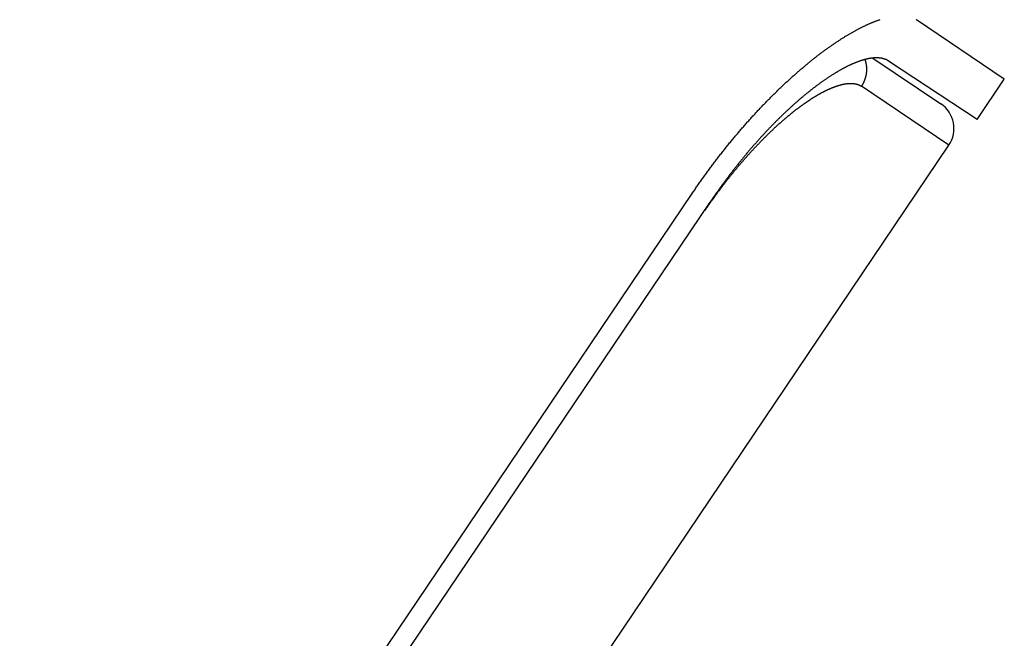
# Model space of a CAD drawing. Extents: x 1045 to 1651, y 1490 to 2391.
# Tile 26 of 39: x 1585 to 1651, y 1643 to 1685. Entities that reach past the tile are written whole.
import ezdxf

# ---------------------------------------------------------------- set-up
doc = ezdxf.new("R2010")
doc.units = 0
doc.layers.add('KF_SONA_5_SIDE_34_', color=7, linetype='CONTINUOUS')

# ---------------------------------------------------------------- blocks, each defined once
blk = doc.blocks.new('*U22')
at = {"layer": 'KF_SONA_5_SIDE_34_'}
for p, q in [((262.70548, -26.39294), (256.81301, -22.41842)), ((253.90226, -24.97734), (258.44956, -28.04453)), ((260.87763, -29.10285), (254.94997, -25.17942)), ((260.87763, -29.10285), (262.70548, -26.39294)), ((258.98925, -30.82099), (253.13795, -26.87424)), ((158.92803, -179.16786), (258.98925, -30.82099)), ((133.35947, -194.80426), (241.7855, -34.05606)), ((134.3545, -195.69324), (242.98249, -34.64562)), ((242.63424, -35.16192), (242.66059, -35.1797))]:
    blk.add_line(p, q, dxfattribs=at)
for points in [[(241.785, -34.0561, 0), (241.828, -33.993, 0), (241.871, -33.9301, 0), (241.914, -33.8673, 0), (241.956, -33.8045, 0), (241.999, -33.7418, 0), (242.042, -33.6792, 0), (242.086, -33.6166, 0), (242.129, -33.5541, 0), (242.172, -33.4918, 0), (242.216, -33.4295, 0), (242.259, -33.3673, 0), (242.303, -33.3051, 0), (242.346, -33.2431, 0), (242.39, -33.1811, 0), (242.434, -33.1193, 0), (242.478, -33.0575, 0), (242.522, -32.9958, 0), (242.566, -32.9342, 0), (242.611, -32.8727, 0), (242.655, -32.8113, 0), (242.699, -32.75, 0), (242.744, -32.6887, 0), (242.788, -32.6276, 0), (242.833, -32.5666, 0), (242.878, -32.5056, 0), (242.923, -32.4448, 0), (242.967, -32.3841, 0), (243.012, -32.3235, 0), (243.057, -32.2629, 0), (243.102, -32.2025, 0), (243.148, -32.1422, 0), (243.193, -32.082, 0), (243.238, -32.0218, 0), (243.284, -31.9618, 0), (243.329, -31.9019, 0), (243.375, -31.8422, 0), (243.42, -31.7825, 0), (243.466, -31.7229, 0), (243.512, -31.6635, 0), (243.558, -31.6041, 0), (243.604, -31.5449, 0), (243.649, -31.4858, 0), (243.695, -31.4268, 0), (243.742, -31.3679, 0), (243.788, -31.3092, 0), (243.834, -31.2505, 0), (243.88, -31.192, 0), (243.927, -31.1336, 0), (243.973, -31.0753, 0), (244.019, -31.0172, 0), (244.066, -30.9592, 0), (244.112, -30.9013, 0), (244.159, -30.8436, 0), (244.206, -30.786, 0), (244.252, -30.7286, 0), (244.299, -30.6713, 0), (244.346, -30.6141, 0), (244.393, -30.557, 0), (244.44, -30.5002, 0), (244.486, -30.4434, 0), (244.533, -30.3868, 0), (244.58, -30.3303, 0), (244.627, -30.274, 0), (244.674, -30.2178, 0), (244.721, -30.1618, 0), (244.769, -30.1059, 0), (244.816, -30.0502, 0), (244.863, -29.9946, 0), (244.91, -29.9391, 0), (244.957, -29.8838, 0), (245.005, -29.8287, 0), (245.052, -29.7737, 0), (245.099, -29.7189, 0), (245.147, -29.6642, 0), (245.194, -29.6096, 0), (245.242, -29.5552, 0), (245.289, -29.501, 0), (245.337, -29.4469, 0), (245.384, -29.393, 0), (245.432, -29.3392, 0), (245.479, -29.2856, 0), (245.527, -29.2322, 0), (245.574, -29.1789, 0), (245.622, -29.1257, 0), (245.67, -29.0728, 0), (245.717, -29.02, 0), (245.765, -28.9673, 0), (245.813, -28.9148, 0), (245.86, -28.8625, 0), (245.908, -28.8103, 0), (245.956, -28.7583, 0), (246.004, -28.7065, 0), (246.051, -28.6548, 0), (246.099, -28.6033, 0), (246.147, -28.552, 0), (246.195, -28.5008, 0), (246.242, -28.4498, 0), (246.29, -28.399, 0), (246.338, -28.3484, 0), (246.386, -28.2979, 0), (246.433, -28.2477, 0), (246.481, -28.1976, 0), (246.529, -28.1477, 0), (246.577, -28.098, 0), (246.624, -28.0484, 0), (246.672, -27.9991, 0), (246.72, -27.9499, 0), (246.767, -27.9009, 0), (246.815, -27.8521, 0), (246.863, -27.8035, 0), (246.91, -27.755, 0), (246.958, -27.7068, 0), (247.006, -27.6587, 0), (247.053, -27.6109, 0), (247.101, -27.5632, 0), (247.149, -27.5157, 0), (247.196, -27.4683, 0), (247.244, -27.4212, 0), (247.291, -27.3742, 0), (247.339, -27.3275, 0), (247.386, -27.2809, 0), (247.434, -27.2345, 0), (247.481, -27.1883, 0), (247.528, -27.1423, 0), (247.576, -27.0965, 0), (247.623, -27.0509, 0), (247.67, -27.0054, 0), (247.718, -26.9602, 0), (247.765, -26.9151, 0), (247.812, -26.8702, 0), (247.86, -26.8255, 0), (247.907, -26.7811, 0), (247.954, -26.7368, 0), (248.001, -26.6926, 0), (248.048, -26.6487, 0), (248.095, -26.605, 0), (248.142, -26.5615, 0), (248.189, -26.5181, 0), (248.236, -26.475, 0), (248.283, -26.432, 0), (248.33, -26.3893, 0), (248.377, -26.3467, 0), (248.424, -26.3043, 0), (248.471, -26.2621, 0), (248.518, -26.2201, 0), (248.564, -26.1784, 0), (248.611, -26.1368, 0), (248.658, -26.0954, 0), (248.704, -26.0541, 0), (248.751, -26.0131, 0), (248.797, -25.9723, 0), (248.844, -25.9317, 0), (248.89, -25.8913, 0), (248.937, -25.8511, 0), (248.983, -25.811, 0), (249.029, -25.7712, 0), (249.076, -25.7316, 0), (249.122, -25.6922, 0), (249.168, -25.6529, 0), (249.214, -25.6139, 0), (249.26, -25.5751, 0), (249.306, -25.5364, 0), (249.352, -25.498, 0), (249.398, -25.4598, 0), (249.444, -25.4217, 0), (249.49, -25.3839, 0), (249.536, -25.3463, 0), (249.581, -25.3088, 0), (249.627, -25.2716, 0), (249.673, -25.2346, 0), (249.718, -25.1977, 0), (249.764, -25.1611, 0), (249.809, -25.1247, 0), (249.855, -25.0885, 0), (249.9, -25.0525, 0), (249.945, -25.0167, 0), (249.99, -24.9811, 0), (250.036, -24.9457, 0), (250.081, -24.9105, 0), (250.126, -24.8755, 0), (250.171, -24.8407, 0), (250.215, -24.8061, 0), (250.26, -24.7717, 0), (250.305, -24.7376, 0), (250.35, -24.7036, 0), (250.394, -24.6698, 0), (250.439, -24.6363, 0), (250.484, -24.6029, 0), (250.528, -24.5698, 0), (250.572, -24.5369, 0), (250.617, -24.5042, 0), (250.661, -24.4716, 0), (250.705, -24.4394, 0), (250.749, -24.4073, 0), (250.793, -24.3754, 0), (250.837, -24.3438, 0), (250.881, -24.3124, 0), (250.924, -24.2812, 0), (250.968, -24.2503, 0), (251.011, -24.2195, 0), (251.055, -24.189, 0), (251.098, -24.1587, 0), (251.141, -24.1286, 0), (251.185, -24.0987, 0), (251.228, -24.0691, 0), (251.271, -24.0397, 0), (251.313, -24.0105, 0), (251.356, -23.9815, 0), (251.399, -23.9527, 0), (251.441, -23.9242, 0), (251.484, -23.8959, 0), (251.526, -23.8678, 0), (251.568, -23.8399, 0), (251.611, -23.8123, 0), (251.653, -23.7848, 0), (251.695, -23.7576, 0), (251.736, -23.7307, 0), (251.778, -23.7039, 0), (251.82, -23.6774, 0), (251.861, -23.6511, 0), (251.903, -23.625, 0), (251.944, -23.5991, 0), (251.985, -23.5735, 0), (252.027, -23.548, 0), (252.068, -23.5228, 0), (252.109, -23.4979, 0), (252.149, -23.4731, 0), (252.19, -23.4486, 0), (252.231, -23.4243, 0), (252.271, -23.4002, 0), (252.312, -23.3764, 0), (252.352, -23.3527, 0), (252.392, -23.3293, 0), (252.432, -23.3062, 0), (252.472, -23.2832, 0), (252.512, -23.2605, 0), (252.552, -23.238, 0), (252.591, -23.2157, 0), (252.631, -23.1936, 0), (252.67, -23.1718, 0), (252.709, -23.1502, 0), (252.748, -23.1288, 0), (252.787, -23.1076, 0), (252.826, -23.0867, 0), (252.865, -23.066, 0), (252.904, -23.0455, 0), (252.942, -23.0253, 0), (252.981, -23.0052, 0), (253.019, -22.9854, 0), (253.057, -22.9659, 0), (253.095, -22.9465, 0), (253.133, -22.9274, 0), (253.171, -22.9085, 0), (253.209, -22.8898, 0), (253.246, -22.8714, 0), (253.284, -22.8532, 0), (253.321, -22.8352, 0), (253.358, -22.8174, 0), (253.395, -22.7999, 0), (253.432, -22.7826, 0), (253.469, -22.7655, 0), (253.506, -22.7486, 0), (253.542, -22.732, 0), (253.579, -22.7156, 0), (253.615, -22.6995, 0), (253.651, -22.6835, 0), (253.687, -22.6678, 0), (253.723, -22.6523, 0), (253.759, -22.6371, 0), (253.795, -22.622, 0), (253.83, -22.6072, 0), (253.866, -22.5927, 0), (253.901, -22.5783, 0), (253.936, -22.5642, 0), (253.971, -22.5503, 0), (254.006, -22.5367, 0), (254.041, -22.5232, 0), (254.075, -22.51, 0), (254.11, -22.4971, 0), (254.144, -22.4843, 0), (254.178, -22.4718, 0), (254.212, -22.4595, 0), (254.246, -22.4475, 0), (254.28, -22.4357, 0), (254.314, -22.4241, 0), (254.347, -22.4127, 0), (254.38, -22.4016, 0)], [(256.796, -22.4072, 0), (256.813, -22.4184, 0)], [(254.95, -25.1794, 0), (254.937, -25.1709, 0), (254.924, -25.1625, 0), (254.91, -25.1543, 0), (254.897, -25.1463, 0), (254.883, -25.1384, 0), (254.869, -25.1308, 0), (254.855, -25.1232, 0), (254.841, -25.1159, 0), (254.826, -25.1087, 0), (254.812, -25.1018, 0), (254.797, -25.0949, 0), (254.782, -25.0883, 0), (254.767, -25.0818, 0), (254.752, -25.0755, 0), (254.736, -25.0694, 0), (254.721, -25.0635, 0), (254.705, -25.0577, 0), (254.689, -25.0521, 0), (254.673, -25.0467, 0), (254.657, -25.0415, 0), (254.641, -25.0364, 0), (254.625, -25.0315, 0), (254.608, -25.0268, 0), (254.591, -25.0223, 0), (254.574, -25.018, 0), (254.557, -25.0138, 0), (254.54, -25.0098, 0), (254.523, -25.006, 0), (254.505, -25.0024, 0), (254.487, -24.9989, 0), (254.47, -24.9956, 0), (254.452, -24.9926, 0), (254.433, -24.9897, 0), (254.415, -24.9869, 0), (254.397, -24.9844, 0), (254.378, -24.982, 0), (254.359, -24.9799, 0), (254.341, -24.9779, 0), (254.322, -24.9761, 0), (254.302, -24.9744, 0), (254.283, -24.973, 0), (254.264, -24.9717, 0), (254.244, -24.9707, 0), (254.224, -24.9698, 0), (254.204, -24.9691, 0), (254.184, -24.9686, 0), (254.164, -24.9682, 0), (254.144, -24.9681, 0), (254.123, -24.9682, 0), (254.103, -24.9684, 0), (254.082, -24.9688, 0), (254.061, -24.9694, 0), (254.04, -24.9702, 0), (254.019, -24.9712, 0), (253.997, -24.9724, 0), (253.976, -24.9738, 0), (253.954, -24.9753, 0), (253.932, -24.9771, 0), (253.91, -24.979, 0), (253.888, -24.9811, 0), (253.866, -24.9834, 0), (253.844, -24.986, 0), (253.821, -24.9887, 0), (253.799, -24.9915, 0), (253.776, -24.9946, 0), (253.753, -24.9979, 0), (253.73, -25.0014, 0), (253.707, -25.0051, 0), (253.684, -25.0089, 0), (253.66, -25.013, 0), (253.637, -25.0172, 0), (253.613, -25.0217, 0), (253.589, -25.0263, 0), (253.565, -25.0312, 0), (253.541, -25.0362, 0), (253.517, -25.0414, 0), (253.493, -25.0468, 0), (253.468, -25.0525, 0), (253.443, -25.0583, 0), (253.419, -25.0643, 0), (253.394, -25.0705, 0), (253.369, -25.0769, 0), (253.343, -25.0836, 0), (253.318, -25.0904, 0), (253.293, -25.0974, 0), (253.267, -25.1046, 0), (253.242, -25.112, 0), (253.216, -25.1196, 0), (253.19, -25.1275, 0), (253.164, -25.1355, 0), (253.138, -25.1437, 0), (253.111, -25.1521, 0), (253.085, -25.1607, 0), (253.058, -25.1696, 0), (253.031, -25.1786, 0), (253.005, -25.1878, 0), (252.978, -25.1973, 0), (252.951, -25.2069, 0), (252.923, -25.2168, 0), (252.896, -25.2268, 0), (252.869, -25.2371, 0), (252.841, -25.2475, 0), (252.813, -25.2582, 0), (252.785, -25.269, 0), (252.758, -25.2801, 0), (252.73, -25.2914, 0), (252.701, -25.3028, 0), (252.673, -25.3145, 0), (252.645, -25.3263, 0), (252.616, -25.3384, 0), (252.588, -25.3506, 0), (252.559, -25.3631, 0), (252.53, -25.3757, 0), (252.501, -25.3885, 0), (252.472, -25.4015, 0), (252.443, -25.4148, 0), (252.414, -25.4282, 0), (252.384, -25.4418, 0), (252.355, -25.4555, 0), (252.325, -25.4695, 0), (252.296, -25.4837, 0), (252.266, -25.498, 0), (252.236, -25.5126, 0), (252.206, -25.5273, 0), (252.176, -25.5422, 0), (252.146, -25.5573, 0), (252.116, -25.5726, 0), (252.085, -25.588, 0), (252.055, -25.6037, 0), (252.025, -25.6195, 0), (251.994, -25.6355, 0), (251.963, -25.6517, 0), (251.933, -25.6681, 0), (251.902, -25.6846, 0), (251.871, -25.7013, 0), (251.84, -25.7182, 0), (251.809, -25.7353, 0), (251.778, -25.7526, 0), (251.746, -25.77, 0), (251.715, -25.7876, 0), (251.684, -25.8054, 0), (251.652, -25.8233, 0), (251.621, -25.8414, 0), (251.589, -25.8597, 0), (251.557, -25.8782, 0), (251.526, -25.8968, 0), (251.494, -25.9156, 0), (251.462, -25.9345, 0), (251.43, -25.9537, 0), (251.398, -25.973, 0), (251.366, -25.9924, 0), (251.334, -26.0121, 0), (251.301, -26.0319, 0), (251.269, -26.0518, 0), (251.237, -26.0719, 0), (251.204, -26.0922, 0), (251.172, -26.1127, 0), (251.139, -26.1333, 0), (251.107, -26.154, 0), (251.074, -26.175, 0), (251.041, -26.196, 0), (251.009, -26.2173, 0), (250.976, -26.2387, 0), (250.943, -26.2602, 0), (250.91, -26.2819, 0), (250.877, -26.3038, 0), (250.844, -26.3258, 0), (250.811, -26.348, 0), (250.778, -26.3703, 0), (250.745, -26.3928, 0), (250.712, -26.4154, 0), (250.679, -26.4382, 0), (250.645, -26.4611, 0), (250.612, -26.4842, 0), (250.579, -26.5074, 0), (250.545, -26.5308, 0), (250.512, -26.5543, 0), (250.478, -26.5779, 0), (250.445, -26.6017, 0), (250.411, -26.6257, 0), (250.378, -26.6498, 0), (250.344, -26.674, 0), (250.311, -26.6984, 0), (250.277, -26.7229, 0), (250.244, -26.7475, 0), (250.21, -26.7723, 0), (250.176, -26.7973, 0), (250.142, -26.8223, 0), (250.109, -26.8475, 0), (250.075, -26.8729, 0), (250.041, -26.8984, 0), (250.007, -26.924, 0), (249.974, -26.9497, 0), (249.94, -26.9756, 0), (249.906, -27.0016, 0), (249.872, -27.0278, 0), (249.838, -27.0541, 0), (249.804, -27.0807, 0), (249.77, -27.1074, 0), (249.736, -27.1343, 0), (249.701, -27.1615, 0), (249.667, -27.1889, 0), (249.632, -27.2164, 0), (249.597, -27.2442, 0), (249.563, -27.2721, 0), (249.528, -27.3003, 0), (249.493, -27.3286, 0), (249.458, -27.3572, 0), (249.423, -27.386, 0), (249.387, -27.4149, 0), (249.352, -27.4441, 0), (249.317, -27.4734, 0), (249.281, -27.503, 0), (249.245, -27.5327, 0), (249.21, -27.5626, 0), (249.174, -27.5927, 0), (249.138, -27.6231, 0), (249.102, -27.6536, 0), (249.066, -27.6843, 0), (249.03, -27.7152, 0), (248.994, -27.7462, 0), (248.957, -27.7775, 0), (248.921, -27.809, 0), (248.885, -27.8406, 0), (248.848, -27.8724, 0), (248.812, -27.9045, 0), (248.775, -27.9367, 0), (248.738, -27.969, 0), (248.701, -28.0016, 0), (248.665, -28.0344, 0), (248.628, -28.0673, 0), (248.591, -28.1004, 0), (248.554, -28.1337, 0), (248.517, -28.1672, 0), (248.479, -28.2009, 0), (248.442, -28.2347, 0), (248.405, -28.2687, 0), (248.367, -28.3029, 0), (248.33, -28.3373, 0), (248.293, -28.3718, 0), (248.255, -28.4065, 0), (248.217, -28.4414, 0), (248.18, -28.4765, 0), (248.142, -28.5117, 0), (248.104, -28.5472, 0), (248.067, -28.5827, 0), (248.029, -28.6185, 0), (247.991, -28.6544, 0), (247.953, -28.6905, 0), (247.915, -28.7268, 0), (247.877, -28.7632, 0), (247.839, -28.7998, 0), (247.801, -28.8366, 0), (247.763, -28.8735, 0), (247.725, -28.9106, 0), (247.687, -28.9479, 0), (247.648, -28.9853, 0), (247.61, -29.0229, 0), (247.572, -29.0607, 0), (247.533, -29.0986, 0), (247.495, -29.1367, 0), (247.457, -29.1749, 0), (247.418, -29.2133, 0), (247.38, -29.2518, 0), (247.341, -29.2906, 0), (247.303, -29.3294, 0), (247.265, -29.3685, 0), (247.226, -29.4076, 0), (247.187, -29.447, 0), (247.149, -29.4865, 0), (247.11, -29.5261, 0), (247.072, -29.5659, 0), (247.033, -29.6059, 0), (246.995, -29.646, 0), (246.956, -29.6862, 0), (246.917, -29.7266, 0), (246.879, -29.7672, 0), (246.84, -29.8079, 0), (246.801, -29.8487, 0), (246.763, -29.8897, 0), (246.724, -29.9309, 0), (246.685, -29.9722, 0), (246.647, -30.0136, 0), (246.608, -30.0552, 0), (246.569, -30.0969, 0), (246.531, -30.1388, 0), (246.492, -30.1808, 0), (246.453, -30.2229, 0), (246.415, -30.2652, 0), (246.376, -30.3077, 0), (246.338, -30.3502, 0), (246.299, -30.3929, 0), (246.26, -30.4358, 0), (246.222, -30.4787, 0), (246.183, -30.5218, 0), (246.145, -30.5651, 0), (246.106, -30.6084, 0), (246.067, -30.6519, 0), (246.029, -30.6955, 0), (245.99, -30.7392, 0), (245.952, -30.7831, 0), (245.913, -30.827, 0), (245.875, -30.8711, 0), (245.837, -30.9153, 0), (245.798, -30.9596, 0), (245.76, -31.004, 0), (245.722, -31.0486, 0), (245.683, -31.0932, 0), (245.645, -31.138, 0), (245.607, -31.1829, 0), (245.568, -31.2279, 0), (245.53, -31.2729, 0), (245.492, -31.3181, 0), (245.454, -31.3634, 0), (245.416, -31.4088, 0), (245.378, -31.4543, 0), (245.34, -31.4999, 0), (245.302, -31.5456, 0), (245.264, -31.5913, 0), (245.226, -31.6372, 0), (245.188, -31.6832, 0), (245.151, -31.7292, 0), (245.113, -31.7754, 0), (245.075, -31.8216, 0), (245.038, -31.8679, 0), (245, -31.9143, 0), (244.963, -31.9608, 0), (244.925, -32.0074, 0), (244.888, -32.054, 0), (244.85, -32.1007, 0), (244.813, -32.1475, 0), (244.776, -32.1944, 0), (244.739, -32.2414, 0), (244.702, -32.2884, 0), (244.664, -32.3355, 0), (244.627, -32.3827, 0), (244.591, -32.4299, 0), (244.554, -32.4772, 0), (244.517, -32.5246, 0), (244.48, -32.572, 0), (244.444, -32.6195, 0), (244.407, -32.6671, 0), (244.371, -32.7147, 0), (244.334, -32.7623, 0), (244.298, -32.8101, 0), (244.261, -32.8578, 0), (244.225, -32.9057, 0), (244.189, -32.9536, 0), (244.153, -33.0015, 0), (244.117, -33.0494, 0), (244.081, -33.0975, 0), (244.046, -33.1455, 0), (244.01, -33.1936, 0), (243.974, -33.2417, 0), (243.939, -33.2899, 0), (243.903, -33.3381, 0), (243.868, -33.3863, 0), (243.833, -33.4346, 0), (243.797, -33.4829, 0), (243.762, -33.5312, 0), (243.727, -33.5795, 0), (243.692, -33.6279, 0), (243.657, -33.6763, 0), (243.623, -33.7247, 0), (243.588, -33.7731, 0), (243.554, -33.8215, 0), (243.519, -33.87, 0), (243.485, -33.9185, 0), (243.451, -33.9669, 0), (243.416, -34.0154, 0), (243.382, -34.0639, 0), (243.349, -34.1124, 0), (243.315, -34.1609, 0), (243.281, -34.2094, 0), (243.247, -34.2579, 0), (243.214, -34.3064, 0), (243.18, -34.3549, 0), (243.147, -34.4034, 0), (243.114, -34.4518, 0), (243.081, -34.5003, 0), (243.048, -34.5488, 0), (243.015, -34.5972, 0), (242.982, -34.6456, 0)], [(253.138, -26.8742, 0), (253.146, -26.8619, 0), (253.154, -26.8495, 0), (253.162, -26.837, 0), (253.17, -26.8245, 0), (253.178, -26.8119, 0), (253.186, -26.7993, 0), (253.194, -26.7866, 0), (253.202, -26.7739, 0), (253.209, -26.7611, 0), (253.217, -26.7483, 0), (253.224, -26.7354, 0), (253.231, -26.7224, 0), (253.238, -26.7094, 0), (253.245, -26.6964, 0), (253.252, -26.6832, 0), (253.259, -26.6701, 0), (253.266, -26.6569, 0), (253.273, -26.6437, 0), (253.279, -26.6304, 0), (253.286, -26.617, 0), (253.292, -26.6036, 0), (253.299, -26.5902, 0), (253.305, -26.5767, 0), (253.311, -26.5632, 0), (253.317, -26.5497, 0), (253.323, -26.5361, 0), (253.329, -26.5224, 0), (253.334, -26.5087, 0), (253.34, -26.495, 0), (253.346, -26.4813, 0), (253.351, -26.4675, 0), (253.356, -26.4536, 0), (253.362, -26.4398, 0), (253.367, -26.4259, 0), (253.372, -26.4119, 0), (253.377, -26.3979, 0), (253.381, -26.3839, 0), (253.386, -26.3699, 0), (253.391, -26.3558, 0), (253.395, -26.3417, 0), (253.4, -26.3276, 0), (253.404, -26.3134, 0), (253.408, -26.2992, 0), (253.412, -26.285, 0), (253.416, -26.2708, 0), (253.42, -26.2565, 0), (253.424, -26.2422, 0), (253.428, -26.2279, 0), (253.431, -26.2136, 0), (253.435, -26.1992, 0), (253.438, -26.1848, 0), (253.441, -26.1704, 0), (253.445, -26.156, 0), (253.448, -26.1415, 0), (253.451, -26.127, 0), (253.454, -26.1126, 0), (253.456, -26.098, 0), (253.459, -26.0835, 0), (253.461, -26.069, 0), (253.464, -26.0544, 0), (253.466, -26.0399, 0), (253.468, -26.0253, 0), (253.471, -26.0107, 0), (253.473, -25.9961, 0), (253.474, -25.9815, 0), (253.476, -25.9668, 0), (253.478, -25.9522, 0), (253.48, -25.9376, 0), (253.481, -25.9229, 0), (253.482, -25.9082, 0), (253.484, -25.8936, 0), (253.485, -25.8789, 0), (253.486, -25.8642, 0), (253.487, -25.8496, 0), (253.488, -25.8349, 0), (253.488, -25.8202, 0), (253.489, -25.8055, 0), (253.489, -25.7908, 0), (253.49, -25.7761, 0), (253.49, -25.7614, 0), (253.49, -25.7468, 0), (253.49, -25.7321, 0), (253.49, -25.7174, 0), (253.49, -25.7027, 0), (253.49, -25.6881, 0), (253.49, -25.6734, 0), (253.489, -25.6588, 0), (253.489, -25.6441, 0), (253.488, -25.6295, 0), (253.487, -25.6148, 0), (253.486, -25.6002, 0), (253.485, -25.5856, 0), (253.484, -25.571, 0), (253.483, -25.5564, 0), (253.482, -25.5419, 0), (253.48, -25.5273, 0), (253.479, -25.5128, 0), (253.477, -25.4982, 0), (253.475, -25.4837, 0), (253.473, -25.4692, 0), (253.471, -25.4548, 0), (253.469, -25.4403, 0), (253.467, -25.4259, 0), (253.465, -25.4114, 0), (253.463, -25.397, 0), (253.46, -25.3827, 0), (253.457, -25.3683, 0), (253.455, -25.354, 0), (253.452, -25.3397, 0), (253.449, -25.3254, 0), (253.446, -25.3112, 0), (253.443, -25.2969, 0), (253.44, -25.2828, 0), (253.436, -25.2686, 0), (253.433, -25.2544, 0), (253.429, -25.2403, 0), (253.426, -25.2263, 0), (253.422, -25.2122, 0), (253.418, -25.1982, 0), (253.414, -25.1842, 0), (253.41, -25.1703, 0), (253.406, -25.1563, 0), (253.402, -25.1425, 0), (253.397, -25.1286, 0), (253.393, -25.1148, 0), (253.388, -25.1011, 0), (253.384, -25.0873, 0), (253.379, -25.0736, 0)], [(242.661, -35.1797, 0), (242.683, -35.1466, 0), (242.705, -35.1136, 0), (242.728, -35.0805, 0), (242.75, -35.0475, 0), (242.773, -35.0145, 0), (242.795, -34.9815, 0), (242.818, -34.9485, 0), (242.841, -34.9156, 0), (242.863, -34.8826, 0), (242.886, -34.8497, 0), (242.909, -34.8169, 0), (242.931, -34.784, 0), (242.954, -34.7512, 0), (242.977, -34.7183, 0), (243, -34.6855, 0), (243.023, -34.6528, 0), (243.046, -34.62, 0), (243.069, -34.5873, 0), (243.092, -34.5546, 0), (243.115, -34.522, 0), (243.138, -34.4893, 0), (243.162, -34.4567, 0), (243.185, -34.4241, 0), (243.208, -34.3916, 0), (243.231, -34.359, 0), (243.255, -34.3265, 0), (243.278, -34.2941, 0), (243.301, -34.2616, 0), (243.325, -34.2292, 0), (243.348, -34.1968, 0), (243.372, -34.1645, 0), (243.395, -34.1322, 0), (243.419, -34.0999, 0), (243.442, -34.0677, 0), (243.466, -34.0355, 0), (243.489, -34.0033, 0), (243.513, -33.9711, 0), (243.537, -33.939, 0), (243.56, -33.907, 0), (243.584, -33.8749, 0), (243.608, -33.8429, 0), (243.632, -33.811, 0), (243.656, -33.7791, 0), (243.679, -33.7472, 0), (243.703, -33.7153, 0), (243.727, -33.6835, 0), (243.751, -33.6518, 0), (243.775, -33.62, 0), (243.799, -33.5884, 0), (243.823, -33.5567, 0), (243.847, -33.5251, 0), (243.871, -33.4936, 0), (243.895, -33.4621, 0), (243.919, -33.4306, 0), (243.943, -33.3992, 0), (243.968, -33.3678, 0), (243.992, -33.3365, 0), (244.016, -33.3052, 0), (244.04, -33.2739, 0), (244.064, -33.2427, 0), (244.089, -33.2116, 0), (244.113, -33.1805, 0), (244.137, -33.1494, 0), (244.161, -33.1184, 0), (244.186, -33.0875, 0), (244.21, -33.0566, 0), (244.234, -33.0257, 0), (244.259, -32.9949, 0), (244.283, -32.9642, 0), (244.308, -32.9335, 0), (244.332, -32.9028, 0), (244.356, -32.8722, 0), (244.381, -32.8417, 0), (244.405, -32.8112, 0), (244.43, -32.7808, 0), (244.454, -32.7504, 0), (244.479, -32.7201, 0), (244.503, -32.6898, 0), (244.528, -32.6596, 0), (244.552, -32.6294, 0), (244.577, -32.5993, 0), (244.602, -32.5693, 0), (244.626, -32.5393, 0), (244.651, -32.5094, 0), (244.675, -32.4795, 0), (244.7, -32.4497, 0), (244.725, -32.42, 0), (244.749, -32.3903, 0), (244.774, -32.3607, 0), (244.798, -32.3312, 0), (244.823, -32.3016, 0), (244.848, -32.2722, 0), (244.872, -32.2428, 0), (244.897, -32.2135, 0), (244.922, -32.1842, 0), (244.947, -32.1549, 0), (244.971, -32.1258, 0), (244.996, -32.0966, 0), (245.021, -32.0676, 0), (245.046, -32.0386, 0), (245.07, -32.0096, 0), (245.095, -31.9807, 0), (245.12, -31.9519, 0), (245.145, -31.9231, 0), (245.17, -31.8943, 0), (245.195, -31.8657, 0), (245.219, -31.837, 0), (245.244, -31.8085, 0), (245.269, -31.78, 0), (245.294, -31.7515, 0), (245.319, -31.7231, 0), (245.344, -31.6948, 0), (245.369, -31.6665, 0), (245.394, -31.6383, 0), (245.419, -31.6102, 0), (245.443, -31.5821, 0), (245.468, -31.5541, 0), (245.493, -31.5261, 0), (245.518, -31.4982, 0), (245.543, -31.4703, 0), (245.568, -31.4425, 0), (245.593, -31.4148, 0), (245.618, -31.3871, 0), (245.643, -31.3595, 0), (245.668, -31.332, 0), (245.693, -31.3045, 0), (245.718, -31.2771, 0), (245.743, -31.2497, 0), (245.768, -31.2225, 0), (245.793, -31.1952, 0), (245.818, -31.1681, 0), (245.843, -31.141, 0), (245.868, -31.1139, 0), (245.893, -31.0869, 0), (245.918, -31.06, 0), (245.943, -31.0332, 0), (245.968, -31.0064, 0), (245.993, -30.9797, 0), (246.018, -30.953, 0), (246.043, -30.9265, 0), (246.068, -30.8999, 0), (246.093, -30.8735, 0), (246.118, -30.8471, 0), (246.143, -30.8208, 0), (246.168, -30.7946, 0), (246.193, -30.7684, 0), (246.218, -30.7423, 0), (246.243, -30.7162, 0), (246.268, -30.6902, 0), (246.293, -30.6643, 0), (246.318, -30.6385, 0), (246.343, -30.6127, 0), (246.368, -30.587, 0), (246.393, -30.5614, 0), (246.418, -30.5358, 0), (246.443, -30.5103, 0), (246.468, -30.4849, 0), (246.493, -30.4596, 0), (246.518, -30.4343, 0), (246.543, -30.4091, 0), (246.568, -30.3839, 0), (246.593, -30.3589, 0), (246.618, -30.3339, 0), (246.643, -30.3089, 0), (246.668, -30.2841, 0), (246.693, -30.2593, 0), (246.717, -30.2346, 0), (246.742, -30.21, 0), (246.767, -30.1854, 0), (246.792, -30.1609, 0), (246.817, -30.1365, 0), (246.842, -30.1122, 0), (246.867, -30.0879, 0), (246.891, -30.0638, 0), (246.916, -30.0396, 0), (246.941, -30.0156, 0), (246.966, -29.9916, 0), (246.991, -29.9678, 0), (247.015, -29.944, 0), (247.04, -29.9202, 0), (247.065, -29.8966, 0), (247.09, -29.873, 0), (247.114, -29.8495, 0), (247.139, -29.8261, 0), (247.164, -29.8027, 0), (247.188, -29.7795, 0), (247.213, -29.7563, 0), (247.238, -29.7332, 0), (247.262, -29.7101, 0), (247.287, -29.6872, 0), (247.311, -29.6643, 0), (247.336, -29.6415, 0), (247.361, -29.6188, 0), (247.385, -29.5962, 0), (247.41, -29.5736, 0), (247.434, -29.5512, 0), (247.459, -29.5288, 0), (247.483, -29.5065, 0), (247.507, -29.4843, 0), (247.532, -29.4622, 0), (247.556, -29.4402, 0), (247.581, -29.4182, 0), (247.605, -29.3964, 0), (247.629, -29.3746, 0), (247.653, -29.3529, 0), (247.678, -29.3313, 0), (247.702, -29.3098, 0), (247.726, -29.2883, 0), (247.75, -29.267, 0), (247.774, -29.2457, 0), (247.798, -29.2245, 0), (247.823, -29.2034, 0), (247.847, -29.1824, 0), (247.871, -29.1614, 0), (247.895, -29.1406, 0), (247.919, -29.1198, 0), (247.943, -29.0991, 0), (247.967, -29.0785, 0), (247.991, -29.058, 0), (248.014, -29.0376, 0), (248.038, -29.0172, 0), (248.062, -28.997, 0), (248.086, -28.9768, 0), (248.11, -28.9567, 0), (248.134, -28.9367, 0), (248.157, -28.9167, 0), (248.181, -28.8969, 0), (248.205, -28.8771, 0), (248.228, -28.8574, 0), (248.252, -28.8378, 0), (248.276, -28.8183, 0), (248.299, -28.7989, 0), (248.323, -28.7795, 0), (248.346, -28.7603, 0), (248.37, -28.7411, 0), (248.393, -28.722, 0), (248.417, -28.7029, 0), (248.44, -28.684, 0), (248.464, -28.6651, 0), (248.487, -28.6464, 0), (248.51, -28.6277, 0), (248.534, -28.6091, 0), (248.557, -28.5905, 0), (248.58, -28.5721, 0), (248.604, -28.5537, 0), (248.627, -28.5354, 0), (248.65, -28.5172, 0), (248.673, -28.4991, 0), (248.696, -28.4811, 0), (248.719, -28.4631, 0), (248.743, -28.4452, 0), (248.766, -28.4274, 0), (248.789, -28.4097, 0), (248.812, -28.3921, 0), (248.835, -28.3746, 0), (248.858, -28.3571, 0), (248.881, -28.3397, 0), (248.904, -28.3224, 0), (248.926, -28.3052, 0), (248.949, -28.2881, 0), (248.972, -28.271, 0), (248.995, -28.2541, 0), (249.018, -28.2372, 0), (249.04, -28.2204, 0), (249.063, -28.2037, 0), (249.086, -28.1871, 0), (249.108, -28.1705, 0), (249.131, -28.1541, 0), (249.154, -28.1377, 0), (249.176, -28.1214, 0), (249.199, -28.1053, 0), (249.221, -28.0891, 0), (249.244, -28.0731, 0), (249.266, -28.0572, 0), (249.288, -28.0414, 0), (249.311, -28.0256, 0), (249.333, -28.0099, 0), (249.355, -27.9943, 0), (249.378, -27.9789, 0), (249.4, -27.9634, 0), (249.422, -27.9481, 0), (249.444, -27.9329, 0), (249.466, -27.9178, 0), (249.488, -27.9027, 0), (249.51, -27.8877, 0), (249.532, -27.8729, 0), (249.554, -27.8581, 0), (249.576, -27.8434, 0), (249.598, -27.8288, 0), (249.62, -27.8143, 0), (249.641, -27.7998, 0), (249.663, -27.7855, 0), (249.685, -27.7712, 0), (249.707, -27.7571, 0), (249.728, -27.743, 0), (249.75, -27.7291, 0), (249.771, -27.7152, 0), (249.793, -27.7014, 0), (249.814, -27.6877, 0), (249.836, -27.6741, 0), (249.857, -27.6605, 0), (249.878, -27.6471, 0), (249.9, -27.6338, 0), (249.921, -27.6205, 0), (249.942, -27.6074, 0), (249.963, -27.5943, 0), (249.984, -27.5813, 0), (250.005, -27.5684, 0), (250.026, -27.5556, 0), (250.047, -27.5429, 0), (250.068, -27.5303, 0), (250.089, -27.5178, 0), (250.11, -27.5054, 0), (250.131, -27.4931, 0), (250.152, -27.4808, 0), (250.172, -27.4687, 0), (250.193, -27.4566, 0), (250.213, -27.4447, 0), (250.234, -27.4328, 0), (250.255, -27.421, 0), (250.275, -27.4093, 0), (250.295, -27.3977, 0), (250.316, -27.3862, 0), (250.336, -27.3748, 0), (250.356, -27.3635, 0), (250.377, -27.3523, 0), (250.397, -27.3412, 0), (250.417, -27.3301, 0), (250.437, -27.3192, 0), (250.457, -27.3083, 0), (250.477, -27.2976, 0), (250.497, -27.2869, 0), (250.517, -27.2763, 0), (250.536, -27.2659, 0), (250.556, -27.2555, 0), (250.576, -27.2452, 0), (250.595, -27.235, 0), (250.615, -27.2249, 0), (250.635, -27.2149, 0), (250.654, -27.205, 0), (250.674, -27.1952, 0), (250.693, -27.1854, 0), (250.712, -27.1758, 0), (250.732, -27.1663, 0), (250.751, -27.1568, 0), (250.77, -27.1474, 0), (250.789, -27.1382, 0), (250.808, -27.129, 0), (250.827, -27.1199, 0), (250.846, -27.1109, 0), (250.865, -27.102, 0), (250.884, -27.0932, 0), (250.903, -27.0845, 0), (250.922, -27.0759, 0), (250.941, -27.0673, 0), (250.959, -27.0589, 0), (250.978, -27.0505, 0), (250.996, -27.0423, 0), (251.015, -27.0341, 0), (251.033, -27.026, 0), (251.052, -27.018, 0), (251.07, -27.0102, 0), (251.089, -27.0024, 0), (251.107, -26.9947, 0), (251.125, -26.987, 0), (251.143, -26.9795, 0), (251.161, -26.9721, 0), (251.179, -26.9647, 0), (251.197, -26.9575, 0), (251.215, -26.9504, 0), (251.233, -26.9433, 0), (251.251, -26.9363, 0), (251.269, -26.9295, 0), (251.287, -26.9227, 0), (251.304, -26.916, 0), (251.322, -26.9094, 0), (251.34, -26.9029, 0), (251.357, -26.8965, 0), (251.375, -26.8901, 0), (251.392, -26.8839, 0), (251.409, -26.8778, 0), (251.427, -26.8717, 0), (251.444, -26.8658, 0), (251.461, -26.8599, 0), (251.478, -26.8542, 0), (251.495, -26.8485, 0), (251.512, -26.8429, 0), (251.529, -26.8374, 0), (251.546, -26.8321, 0), (251.563, -26.8268, 0), (251.58, -26.8215, 0), (251.597, -26.8164, 0), (251.613, -26.8114, 0), (251.63, -26.8065, 0), (251.646, -26.8017, 0), (251.663, -26.7969, 0), (251.679, -26.7923, 0), (251.696, -26.7877, 0), (251.712, -26.7833, 0), (251.728, -26.7789, 0), (251.744, -26.7746, 0), (251.761, -26.7704, 0), (251.777, -26.7663, 0), (251.793, -26.7623, 0), (251.809, -26.7584, 0), (251.825, -26.7546, 0), (251.84, -26.7509, 0), (251.856, -26.7473, 0), (251.872, -26.7438, 0), (251.888, -26.7403, 0), (251.903, -26.737, 0), (251.919, -26.7338, 0), (251.934, -26.7306, 0), (251.95, -26.7275, 0), (251.965, -26.7246, 0), (251.98, -26.7217, 0), (251.996, -26.7189, 0), (252.011, -26.7162, 0), (252.026, -26.7136, 0), (252.041, -26.7112, 0), (252.056, -26.7087, 0), (252.071, -26.7064, 0), (252.086, -26.7042, 0), (252.101, -26.7021, 0), (252.115, -26.7001, 0), (252.13, -26.6981, 0), (252.145, -26.6963, 0), (252.159, -26.6945, 0), (252.174, -26.6929, 0), (252.188, -26.6913, 0), (252.202, -26.6899, 0), (252.217, -26.6885, 0), (252.231, -26.6872, 0), (252.245, -26.686, 0), (252.259, -26.6849, 0), (252.273, -26.6839, 0), (252.287, -26.683, 0), (252.301, -26.6822, 0), (252.315, -26.6815, 0), (252.329, -26.6809, 0), (252.343, -26.6804, 0), (252.356, -26.6799, 0), (252.37, -26.6796, 0), (252.383, -26.6793, 0), (252.397, -26.6792, 0), (252.41, -26.6791, 0), (252.424, -26.6791, 0), (252.437, -26.6793, 0), (252.45, -26.6795, 0), (252.463, -26.6798, 0), (252.477, -26.6802, 0), (252.49, -26.6807, 0), (252.502, -26.6813, 0), (252.515, -26.682, 0), (252.528, -26.6827, 0), (252.541, -26.6836, 0), (252.554, -26.6846, 0), (252.566, -26.6856, 0), (252.579, -26.6868, 0), (252.591, -26.688, 0), (252.604, -26.6893, 0), (252.616, -26.6908, 0), (252.629, -26.6923, 0), (252.641, -26.6939, 0), (252.653, -26.6956, 0), (252.665, -26.6974, 0), (252.677, -26.6993, 0), (252.689, -26.7013, 0), (252.701, -26.7034, 0), (252.713, -26.7055, 0), (252.725, -26.7078, 0), (252.736, -26.7102, 0), (252.748, -26.7126, 0), (252.759, -26.7152, 0), (252.771, -26.7178, 0), (252.782, -26.7205, 0), (252.794, -26.7233, 0), (252.805, -26.7262, 0), (252.816, -26.7293, 0), (252.827, -26.7324, 0), (252.838, -26.7355, 0), (252.849, -26.7388, 0), (252.86, -26.7422, 0), (252.871, -26.7457, 0), (252.882, -26.7492, 0), (252.893, -26.7529, 0), (252.903, -26.7566, 0), (252.914, -26.7605, 0), (252.925, -26.7644, 0), (252.935, -26.7684, 0), (252.945, -26.7725, 0), (252.956, -26.7768, 0), (252.966, -26.7811, 0), (252.976, -26.7854, 0), (252.986, -26.7899, 0), (252.996, -26.7945, 0), (253.006, -26.7992, 0), (253.016, -26.8039, 0), (253.026, -26.8088, 0), (253.036, -26.8137, 0), (253.045, -26.8188, 0), (253.055, -26.8239, 0), (253.064, -26.8291, 0), (253.074, -26.8345, 0), (253.083, -26.8399, 0), (253.093, -26.8454, 0), (253.102, -26.851, 0), (253.111, -26.8566, 0), (253.12, -26.8624, 0), (253.129, -26.8683, 0), (253.138, -26.8742, 0)]]:
    blk.add_polyline3d(points, dxfattribs=at)
blk.add_arc((257.33118, -29.70261), 2, 326, 56, dxfattribs=at)

msp = doc.modelspace()

# ---------------------------------------------------------------- block references
at = {"layer": 'KF_SONA_5_SIDE_34_'}
msp.add_blockref('*U22', (1387.98, 1707.087), dxfattribs=at)

doc.saveas('drawing.dxf')
